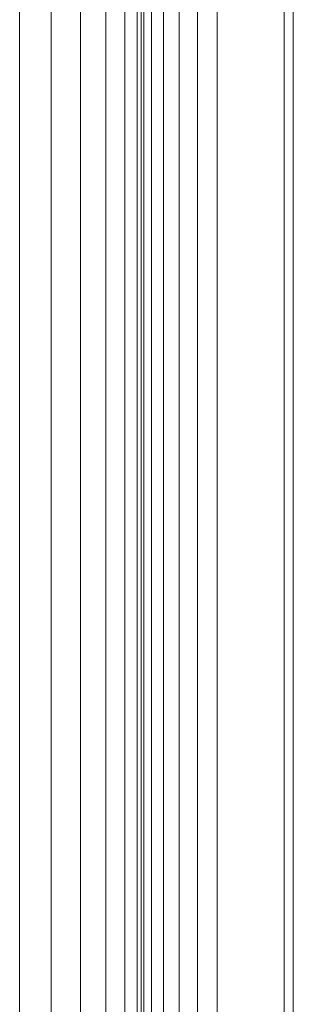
# Model space of a CAD drawing. Header units: millimetres. Extents: x -121 to 17420, y 1231 to 43130.
# Tile 38 of 57: x 13277 to 13367, y 41545 to 41869. Entities that reach past the tile are written whole.
import ezdxf

# ---------------------------------------------------------------- set-up
doc = ezdxf.new("R2010")
doc.units = ezdxf.units.MM
doc.layers.add('M-EQPM-____-OTLN', color=50, linetype='Continuous', lineweight=20)

# ---------------------------------------------------------------- blocks, each defined once
blk = doc.blocks.new('Прямая форма - 83 new-608728-В_Этаж 01_Канализация')
at = {"layer": 'M-EQPM-____-OTLN', "color": 9}
for p, q in [((338.45, -381.85), (338.45, 381.85)), ((344.8, 382.27), (344.8, -382.27)), ((348.8, 382.53), (348.8, -382.53)), ((350.16, -382.62), (350.16, 382.62)), ((351.01, 382.68), (351.01, -382.68)), ((353.51, 382.84), (353.51, -382.84)), ((357.48, 382.61), (357.48, -383.1)), ((310.16, -380), (310.16, 380)), ((310.16, 380), (310.16, 0)), ((320.52, -380.68), (320.52, 380.68)), ((330.16, -381.31), (330.16, 381.31)), ((362.66, 377.43), (362.66, -383.44)), ((368.69, 371.41), (368.69, -383.84)), ((375.16, 364.93), (375.16, -384.26)), ((397.16, -497), (397.16, 342.93)), ((400.16, 339.93), (400.16, -497)), ((310.16, -380), (310.16, 0))]:
    blk.add_line(p, q, dxfattribs=at)
blk = doc.blocks.new('Прямая форма - FU - 054-608729-В_Этаж 01_Канализация')
blk.add_blockref('Прямая форма - 83 new-608728-В_Этаж 01_Канализация', (0, 0))
blk = doc.blocks.new('83 new_ifc_RVT-1-В_Этаж 01_Канализация')
at = {"layer": 'M-EQPM-____-OTLN', "color": 9, "lineweight": 20}
blk.add_blockref('Прямая форма - FU - 054-608729-В_Этаж 01_Канализация', (27114.05, 41675.83), dxfattribs=at)

msp = doc.modelspace()

# ---------------------------------------------------------------- block references
at = {"lineweight": 9}
msp.add_blockref('83 new_ifc_RVT-1-В_Этаж 01_Канализация', (-14146.9061, 0), dxfattribs=at)

doc.saveas('drawing.dxf')
